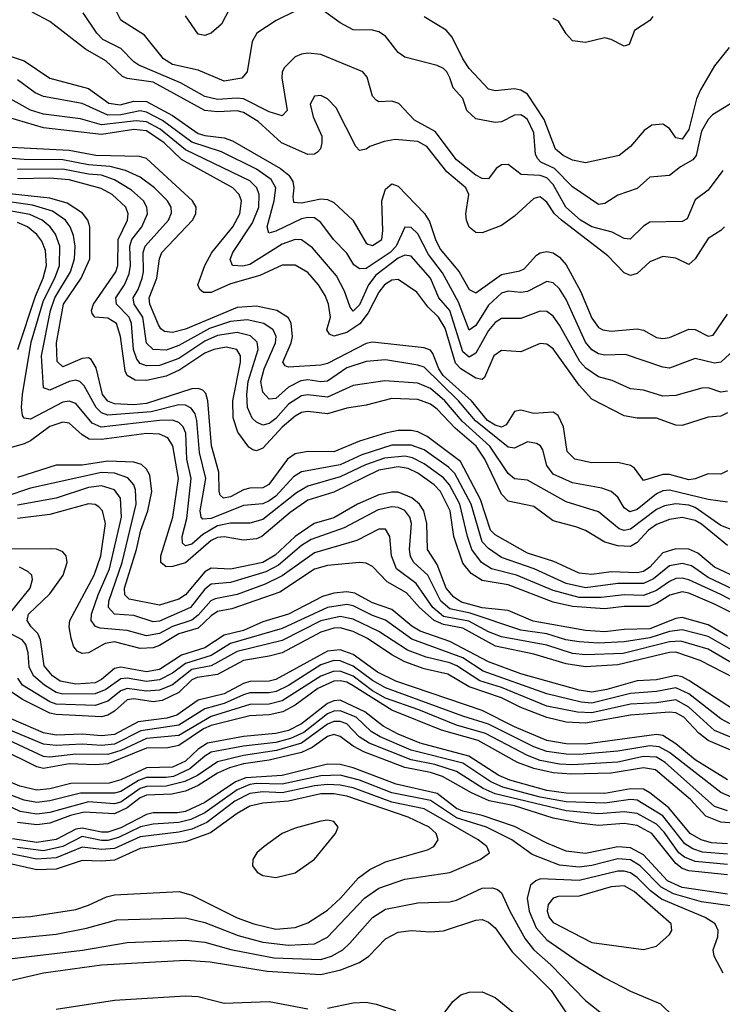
# Model space of a CAD drawing. Header units: inches. Extents: x 884549 to 1028252, y 526810 to 653624.
# Tile 41 of 256: x 936756 to 938934, y 555741 to 558791. Entities that reach past the tile are written whole.
import ezdxf

# ---------------------------------------------------------------- set-up
doc = ezdxf.new("R2010")
doc.units = ezdxf.units.IN
doc.header["$MEASUREMENT"] = 0
doc.layers.add('A9535', color=7, linetype='Continuous')

msp = doc.modelspace()

# ---------------------------------------------------------------- linework, layer by layer
at = {"layer": 'A9535', "color": 5}
for points, elevation in [([(937430, 558870.9), (937382.3, 558777.7), (937350, 558749.9), (937330, 558742), (937310, 558746.6), (937270, 558803.5)], 2620), ([(937610, 558817.3), (937551, 558789), (937491.1, 558750), (937476.7, 558723.3), (937461.8, 558630), (937445.3, 558610), (937390, 558601.1), (937310, 558634.5), (937230, 558652.7), (937201.9, 558670), (937143.2, 558743.2), (937069.6, 558789.6), (937036.8, 558856.8)], 2640), ([(938940.5, 558150), (938930, 558138.4), (938890, 558113.3), (938850, 558050.7), (938830, 558032.9), (938790, 558052.9), (938750, 558057.3), (938710, 558040.7), (938670, 558004.7), (938650, 557998.8), (938630, 558007.3), (938579.7, 558059.7), (938435.3, 558170), (938414, 558190), (938390, 558225.5), (938370, 558242.2), (938350, 558236.9), (938290, 558182.6), (938250, 558153.3), (938190, 558130.6), (938170, 558131.9), (938150, 558148.7), (938141.2, 558170), (938139.5, 558190), (938148.5, 558250), (938138.8, 558270), (938079.9, 558319.9), (938018.3, 558398.3), (937990, 558414.1), (937919.9, 558420.1), (937885.9, 558414.1), (937841.5, 558398.5), (937830, 558389.9), (937810, 558385.7), (937798.7, 558398.7), (937737.7, 558517.7), (937710, 558545.8), (937690, 558556.5), (937670, 558554.8), (937656.8, 558530), (937666.3, 558490), (937692.9, 558430), (937693.4, 558410), (937688.5, 558391.5), (937679, 558381), (937670, 558375), (937650, 558373.3), (937568.1, 558410), (937496, 558476), (937450, 558503.7), (937430, 558508.6), (937370, 558505.4), (937330, 558510.3), (937170, 558597.8), (937090, 558608.7), (937075.5, 558615.5), (937023.8, 558663.8), (936960.4, 558700.4), (936850, 558785.5), (936794.9, 558814.9)], 2680), ([(938935.5, 558324.5), (938890, 558262.9), (938850, 558233.1), (938825.5, 558174.6), (938810, 558166), (938710, 558163.6), (938690, 558151.1), (938648.3, 558111.7), (938630, 558113.8), (938592.8, 558132.8), (938530, 558149.1), (938494.6, 558170), (938449.1, 558210), (938410, 558281), (938390, 558300.9), (938370, 558308.6), (938311.2, 558311.2), (938270, 558342.2), (938250, 558341.8), (938233.1, 558330), (938210, 558298.3), (938190, 558299.1), (938170, 558309.9), (938110, 558357.3), (938044.7, 558444.7), (937980, 558480), (937931.7, 558531.7), (937910, 558538.5), (937870, 558537.2), (937861.5, 558541.5), (937850, 558554.7), (937833.2, 558613.2), (937819.8, 558630), (937690, 558683.4), (937650, 558687.5), (937630, 558684.7), (937610, 558676.2), (937576.9, 558643.1), (937570.1, 558629.9), (937569, 558611), (937585.3, 558510), (937570, 558492.9), (937530, 558505.4), (937450, 558545.6), (937430, 558548.6), (937370, 558543.9), (937330, 558553), (937255.3, 558595.3), (937126, 558650), (937110, 558660.3), (937070, 558701.8), (937014.3, 558730), (936995.6, 558750), (936952.9, 558812.9)], 2660), ([(938992.1, 558550), (938904, 558496), (938890, 558482.1), (938870, 558445.7), (938852.7, 558370), (938842.5, 558357.5), (938804.1, 558335.9), (938770, 558309), (938710, 558302.9), (938670, 558268.4), (938610, 558247.8), (938570, 558221.7), (938550, 558218.5), (938470, 558273.1), (938414.4, 558330), (938372, 558350), (938361, 558361), (938354.8, 558374.8), (938350, 558440.9), (938330, 558482), (938319.8, 558490), (938310, 558496.9), (938290, 558495.4), (938250, 558474.3), (938230, 558472.4), (938170, 558484), (938142.1, 558510), (938130, 558546.9), (938099.8, 558579.8), (938090, 558610.9), (938080.5, 558630), (938070, 558639.6), (938050, 558649.3), (937950, 558675.2), (937930, 558689.1), (937890, 558740.6), (937870, 558753.7), (937850, 558758.5), (937790, 558760.2), (937750, 558781.2), (937690, 558824.5)], 2640), ([(938955.4, 558704.6), (938910, 558647.8), (938866.1, 558573.9), (938853.9, 558546.1), (938830, 558451.2), (938810, 558421.5), (938790, 558425.5), (938770, 558453.7), (938750, 558467.2), (938715.9, 558464.1), (938691.6, 558448.4), (938650, 558398.5), (938614.9, 558370), (938510, 558347.8), (938470, 558356), (938441.4, 558370), (938416.9, 558390), (938382.2, 558482.2), (938330, 558560.1), (938310, 558573.4), (938290, 558576.8), (938230.4, 558570.4), (938210, 558576.5), (938150, 558640.5), (938129.5, 558670), (938096.9, 558736.9), (938078.8, 558758.8), (938010, 558799.6)], 2620), ([(938718.5, 558801.5), (938710, 558789), (938662.5, 558757.5), (938645.7, 558714.3), (938630, 558709.2), (938590, 558729.9), (938570, 558735), (938510, 558720.3), (938470, 558726), (938450, 558747.8), (938426.4, 558786.4), (938410, 558794.8)], 2580), ([(936690, 558691.1), (936770, 558663.4), (936850, 558610.3), (936970, 558577.9), (937032.6, 558532.6), (937067.5, 558527.5), (937110, 558539), (937150, 558537.5), (937230, 558494.5), (937310, 558439), (937330, 558432.4), (937390, 558425.4), (937415.6, 558415.6), (937564.9, 558330), (937590.5, 558310), (937602.7, 558290), (937606.4, 558270), (937602.9, 558242.9), (937605.6, 558225.6), (937630, 558223.4), (937690, 558236), (937710, 558234.5), (937730, 558224.6), (937789.1, 558170), (937830, 558098.5), (937836, 558096), (937850, 558092), (937878.7, 558110), (937882.2, 558137.8), (937878.9, 558230), (937890, 558266.4), (937910, 558282.9), (937930, 558275.2), (938010.8, 558190.8), (938026.5, 558166.5), (938045.1, 558110), (938060.2, 558080.2), (938118.8, 558010), (938150, 557955.7), (938170, 557944.6), (938250, 558002.2), (938306.7, 558013.3), (938320.1, 558019.9), (938358.6, 558061.4), (938370, 558069.4), (938390, 558073), (938410, 558069), (938430, 558055.8), (938450, 558032.2), (938494.7, 557950), (938530, 557867), (938550, 557838), (938564.1, 557830), (938590, 557825.9), (938670, 557833.9), (938690, 557829.4), (938730, 557807.1), (938750, 557803.4), (938770, 557806.5), (938830, 557833), (938850, 557831.4), (938890, 557811), (938906.2, 557813.8), (938950, 557878.6)], 2720), ([(938971.3, 557768.7), (938930, 557729.9), (938910, 557726.8), (938850, 557742.1), (938770, 557711.7), (938750, 557714.7), (938633.9, 557753.9), (938570, 557752), (938550, 557756.2), (938530, 557768.4), (938510, 557791.8), (938450, 557924.2), (938430, 557957.6), (938410, 557975.6), (938390, 557979.9), (938330, 557949.6), (938310, 557945.6), (938270, 557950.6), (938250, 557944.5), (938210, 557906.7), (938170, 557843.6), (938150, 557829.9), (938116.6, 557916.6), (938067.3, 558007.3), (938023.6, 558063.6), (937990, 558127.6), (937970, 558147.2), (937950, 558148.7), (937923.3, 558090), (937904.8, 558070), (937830, 558020.7), (937810, 558019.2), (937792.3, 558032.3), (937770, 558068.2), (937729.1, 558110), (937690, 558163.4), (937670, 558177.1), (937650, 558178.6), (937630, 558174), (937550, 558135.8), (937528.2, 558130), (937523.8, 558150), (937545.7, 558230), (937550.8, 558270), (937536.3, 558296.3), (937490, 558328.4), (937381.8, 558381.8), (937290, 558411.6), (937199.1, 558479.1), (937150, 558505.2), (937130, 558508.9), (937070, 558496.3), (937030, 558495.8), (936950, 558531.5), (936830, 558552.8), (936804.9, 558564.9), (936750, 558605.4)], 2740), ([(938950, 557640.3), (938930, 557637.2), (938890, 557650.7), (938870.5, 557649.5), (938790, 557627.1), (938750, 557624.6), (938690, 557643.7), (938650, 557647.8), (938593.3, 557673.3), (938550, 557684.8), (938511.2, 557711.2), (938492.3, 557732.3), (938430, 557844.6), (938410, 557872.6), (938390, 557887.4), (938370, 557888.5), (938310, 557865.6), (938250, 557865.6), (938230, 557853.4), (938210, 557828.1), (938170, 557758.4), (938150, 557746), (938130, 557762.3), (938090, 557889.9), (938055.2, 557930), (938029.9, 557990), (937970, 558058.5), (937950, 558062.1), (937930, 558052.2), (937860.6, 557999.4), (937837.1, 557970), (937810, 557908.4), (937790, 557887.8), (937780.6, 557900.6), (937763.5, 557950), (937738.1, 557998.1), (937664.1, 558084.1), (937630, 558109.5), (937610, 558110.5), (937570, 558096.3), (937470, 558033.3), (937447.6, 558027.6), (937416.4, 558030), (937408.7, 558048.7), (937417.1, 558070), (937477.8, 558162.2), (937498, 558210), (937499.1, 558250), (937491.2, 558270), (937470, 558292.3), (937270, 558387.8), (937191.7, 558451.7), (937150, 558475.1), (937117.8, 558477.8), (937010, 558465), (936944.6, 558484.6), (936830, 558498.6), (936790, 558511.4), (936710, 558555.8)], 2760), ([(938950, 557573.6), (938930, 557563.4), (938890, 557559.9), (938810, 557533.9), (938790, 557535), (938730, 557556.5), (938670, 557557.3), (938630, 557563.7), (938530, 557615.7), (938490, 557659.5), (938410, 557771.9), (938390, 557786.4), (938370, 557787.8), (938310, 557762), (938250, 557766.3), (938226.4, 557750), (938197.1, 557682.9), (938190, 557676.7), (938170, 557681.2), (938123.4, 557710), (938107.1, 557727.1), (938075.3, 557835.3), (938054.8, 557870), (938021.8, 557901.8), (937987.4, 557947.4), (937930, 557986.3), (937910, 557984.5), (937887.1, 557970), (937870, 557947.2), (937837, 557883), (937810.6, 557849.4), (937770, 557822.4), (937730.6, 557810.6), (937716.9, 557816.9), (937708.1, 557830), (937719.8, 557870), (937713.9, 557910), (937703.2, 557936.8), (937682.4, 557970), (937650, 558007.7), (937610, 558031.2), (937570, 558031.1), (937500.9, 557999.1), (937410, 557972.6), (937350, 557945.8), (937326.6, 557946.6), (937315.2, 557955.2), (937309, 557970), (937330.6, 558030), (937352.3, 558070), (937417.1, 558150), (937439.1, 558190), (937444, 558230), (937437.1, 558250), (937417.3, 558270), (937257.7, 558357.7), (937203.9, 558410), (937150, 558446.6), (937110, 558450.9), (937010, 558435.1), (936830, 558456), (936690, 558497.4)], 2780), ([(938950, 557393.9), (938930, 557383.5), (938890, 557384.5), (938850, 557368.7), (938830, 557365.8), (938770, 557382.1), (938750, 557381.9), (938690, 557363.2), (938661.9, 557401.9), (938650, 557410.4), (938610, 557419.9), (938530, 557418.4), (938476.8, 557430), (938453.1, 557453.1), (938442.1, 557530), (938425.3, 557565.3), (938410, 557575.8), (938350, 557570.8), (938310, 557581.7), (938290, 557577.9), (938264.2, 557535.8), (938250, 557529.2), (938230, 557535.3), (938206.5, 557550), (938156.9, 557610), (938069, 557689), (938055.9, 557710), (938037.3, 557757.3), (938030, 557767.6), (938010, 557774.4), (937850, 557792.4), (937830, 557787.6), (937710, 557726.2), (937690, 557720.6), (937590, 557714.6), (937579.4, 557719.4), (937572.1, 557730), (937598.2, 557790), (937602.4, 557810), (937597.8, 557850), (937590, 557867.3), (937553.3, 557890), (937490, 557903.9), (937430, 557899.5), (937270, 557832.1), (937230, 557822.5), (937205.6, 557825.6), (937193.7, 557833.7), (937186.3, 557846.3), (937160.3, 557910), (937157.8, 557930), (937181.3, 557990), (937189.7, 558050), (937197.4, 558070), (937292.2, 558170), (937302.9, 558190), (937303.4, 558210), (937292.3, 558230), (937150, 558360.7), (937127.5, 558367.5), (936992.8, 558370), (936910, 558386.5), (936730, 558395.5)], 2820), ([(938950, 557296.9), (938890, 557304.5), (938770, 557334.2), (938750, 557331.6), (938730, 557322.7), (938670, 557273.6), (938647.1, 557267.1), (938630, 557278.5), (938610, 557311.7), (938589.9, 557329.9), (938560.3, 557340.3), (938470, 557356.1), (938410, 557383.4), (938390.6, 557410), (938378.3, 557458.3), (938370.9, 557470.9), (938358.1, 557478.1), (938330, 557483.6), (938290, 557463.8), (938270, 557467.3), (938168.8, 557548.8), (938116.2, 557610), (938010, 557715), (937990, 557720.9), (937890, 557738), (937830, 557732.5), (937770, 557712.8), (937710, 557671.3), (937690, 557669.7), (937650, 557676), (937627.7, 557672.3), (937590, 557652.5), (937550, 557617.9), (937530, 557615.3), (937510, 557637.7), (937503.4, 557670), (937514.3, 557710), (937549.2, 557790), (937551.3, 557810), (937541.7, 557830), (937513.5, 557850), (937461.3, 557861.3), (937410, 557856.6), (937345.2, 557834.8), (937250, 557781.7), (937210, 557767.4), (937170, 557769.6), (937150, 557788.8), (937137.7, 557870), (937111.3, 557910), (937108.2, 557930), (937124.1, 557955.9), (937135.9, 557990), (937139.7, 558010), (937139, 558070), (937145.5, 558090), (937218, 558170), (937226.7, 558193.3), (937226, 558210), (937214.5, 558230), (937174.7, 558270), (937130, 558303), (937084.1, 558324.1), (937036.8, 558336.8), (936970, 558341.8), (936890, 558357.6), (936770, 558358), (936690, 558364.5)], 2840), ([(938972.4, 557207.6), (938930, 557223.8), (938850, 557279.7), (938830, 557287.1), (938790, 557291.4), (938755.1, 557284.9), (938730, 557274.3), (938650, 557212.8), (938630, 557208.6), (938614.1, 557214.1), (938550, 557266.3), (938450, 557298), (938330, 557364.7), (938290, 557368.6), (938270, 557385.5), (938213.8, 557470), (938127.9, 557547.9), (938074.1, 557610), (938030, 557648.3), (937990, 557665.6), (937887.8, 557672.2), (937790, 557658.3), (937710, 557622.2), (937650, 557629.5), (937630, 557626.3), (937590, 557600.1), (937550, 557555.3), (937530, 557540.5), (937510, 557534.9), (937490, 557544.8), (937477.3, 557557.3), (937462.6, 557590), (937460.2, 557630), (937464.4, 557670), (937495.7, 557770), (937492.3, 557792.3), (937472, 557812), (937430, 557822.4), (937370, 557812.9), (937330, 557795.3), (937250, 557741.6), (937190, 557720.4), (937150, 557718.4), (937130, 557726), (937119.7, 557739.7), (937108.9, 557770), (937103.2, 557850), (937095.8, 557870), (937056.6, 557910), (937054.2, 557930), (937081.8, 557970), (937096.2, 558003.8), (937100.2, 558030), (937097.5, 558090), (937104.4, 558110), (937135.2, 558150), (937152.9, 558190), (937150.6, 558210), (937140.3, 558230), (937103.3, 558263.3), (937050, 558294.8), (937010, 558309.4), (936970, 558312.2), (936890, 558328.1), (936750, 558327.2)], 2860), ([(938950, 557162.7), (938870, 557228.2), (938850, 557239.4), (938810, 557249), (938770, 557243.3), (938730, 557227.7), (938705.5, 557210), (938670, 557171.1), (938650, 557158.8), (938610, 557161.2), (938570, 557172.8), (938510, 557208.5), (938480.4, 557220.4), (938410, 557239.1), (938350, 557282.9), (938270, 557299.6), (938250, 557321.8), (938198.3, 557430), (938171.6, 557470), (938105.8, 557525.8), (938050, 557585), (938030, 557600.2), (937990, 557614.5), (937910, 557617.4), (937830, 557597.2), (937770, 557587.5), (937710, 557570.2), (937650, 557577.6), (937630, 557574.1), (937610, 557563.4), (937570, 557528.6), (937510, 557463.7), (937490, 557455.9), (937479.2, 557459.2), (937466.7, 557466.7), (937433, 557513), (937418.2, 557558.2), (937417.4, 557610), (937440.6, 557730), (937440.9, 557750), (937429.3, 557769.3), (937396.5, 557776.5), (937358, 557770), (937330, 557758.2), (937253.1, 557706.9), (937210, 557687), (937150, 557673.1), (937114.4, 557674.5), (937090, 557689.2), (937083.5, 557703.5), (937069.3, 557810), (937056, 557850), (937030, 557866.9), (936989.7, 557869.7), (936981.5, 557881.5), (936979.4, 557890), (936985.1, 557910), (937054.2, 558010), (937060.8, 558030), (937061.9, 558110), (937090.2, 558170), (937092.6, 558190), (937085.7, 558210), (937042.7, 558250), (937008.5, 558268.5), (936910, 558295.5), (936850, 558300.3), (936750, 558298)], 2880), ([(939010, 557006.8), (938890, 557063.2), (938839.1, 557099.1), (938810, 557107), (938770, 557099.3), (938721, 557059), (938690, 557044.4), (938610, 557044.1), (938510, 557030.9), (938450, 557044.5), (938350.9, 557090), (938250, 557125.2), (938210, 557152.9), (938190, 557173.8), (938155.7, 557290), (938105.2, 557385.2), (938085.2, 557405.2), (938010, 557458.3), (937970, 557473.6), (937910, 557473.1), (937816.7, 557443.3), (937750, 557412.5), (937630, 557390.2), (937605, 557375), (937550, 557315.4), (937530, 557300.3), (937510, 557291.6), (937450, 557285.8), (937350, 557245.9), (937324.3, 557244.3), (937318.6, 557250), (937315.5, 557270), (937333.8, 557370), (937313.6, 557450), (937305.8, 557550), (937300.1, 557570), (937288.1, 557588.1), (937270, 557596.8), (937250, 557597.7), (937163.7, 557576.3), (937030, 557566.2), (937010, 557573.4), (936993, 557590), (936956.6, 557656.6), (936942.9, 557670), (936930, 557674.6), (936910, 557670.4), (936850, 557643.6), (936830.4, 557650.4), (936824, 557750), (936851.7, 557890), (936865.7, 557930), (936914.3, 558010), (936926.4, 558050), (936928.1, 558090), (936923, 558123), (936912.7, 558150), (936898.2, 558170), (936858, 558198), (936796.2, 558216.2), (936570, 558248.9)], 2940), ([(938990, 557058.2), (938910, 557095), (938858.7, 557138.7), (938830, 557150.7), (938790, 557151.6), (938750, 557139.4), (938710, 557095.4), (938690, 557081.7), (938670, 557077.4), (938590, 557080.4), (938530, 557072.1), (938490, 557076.1), (938412.4, 557112.4), (938330, 557138.4), (938230, 557194.9), (938216, 557210), (938185.2, 557305.2), (938122.7, 557422.7), (938019.8, 557499.8), (937990, 557514.4), (937970, 557518.6), (937930, 557518.9), (937890.2, 557510), (937810, 557486), (937730, 557453), (937650, 557453.8), (937610, 557446.7), (937586.4, 557430), (937529.1, 557350.9), (937510, 557341), (937470, 557339.7), (937450, 557334.4), (937410, 557313.1), (937388.6, 557308.6), (937377.9, 557317.9), (937374.3, 557330), (937374.2, 557390), (937351.2, 557471.2), (937339.3, 557610), (937333.1, 557633), (937323.6, 557643.6), (937310, 557649.2), (937290, 557647.7), (937150, 557601.8), (937110, 557598.5), (937050, 557601.7), (937029.6, 557609.6), (937013.2, 557630), (936993.1, 557713.1), (936978.1, 557738.1), (936970, 557744), (936950, 557741.7), (936890, 557716.3), (936872.3, 557732.3), (936870.6, 557790), (936892.1, 557910), (936947.5, 557990), (936973.6, 558050), (936973.7, 558150), (936967.6, 558170), (936951.4, 558191.4), (936903.1, 558223.1), (936850, 558238), (936694.9, 558255)], 2920), ([(939010, 556967.8), (938930, 557010.1), (938830, 557056.2), (938810, 557061), (938790, 557059.6), (938770, 557051.1), (938730, 557022.7), (938690, 557007.9), (938630, 557009.1), (938558.5, 557001.5), (938490, 557001.2), (938410, 557022.4), (938296.2, 557070), (938219.3, 557090), (938187.8, 557110), (938158, 557150), (938144, 557190), (938120.4, 557290), (938088.5, 557350), (938070, 557371.8), (938010, 557415.2), (937973.8, 557433.8), (937950, 557439.1), (937886.9, 557433.1), (937827.8, 557412.2), (937750, 557374.6), (937650, 557346.4), (937614.5, 557325.5), (937510, 557243.3), (937470, 557231.4), (937410, 557232), (937370, 557223), (937323.8, 557196.2), (937290, 557166.7), (937270, 557161.2), (937260.6, 557170), (937260.4, 557190), (937274, 557246.1), (937287.9, 557370), (937274.1, 557430), (937271.6, 557510), (937263, 557530), (937250, 557543.3), (937230, 557550.2), (937189.8, 557549.8), (937008.9, 557528.9), (936981.6, 557541.6), (936930, 557602.1), (936910, 557609.3), (936890, 557605.9), (936790, 557553.7), (936770, 557556.5), (936765, 557565), (936762.1, 557590), (936765.4, 557630), (936792, 557792), (936830, 557920.9), (936865.2, 557990), (936879.8, 558030), (936880.9, 558090), (936867.1, 558127.1), (936850.9, 558150), (936826.1, 558170), (936787.4, 558187.4), (936610, 558219.7)], 2960), ([(936750.7, 557770), (936805.6, 557934.4), (936829.4, 557990), (936840, 558030), (936836.4, 558076.4), (936824.7, 558104.7), (936810, 558125.3), (936780.9, 558150), (936750, 558163.3)], 2980), ([(938996.9, 556936.9), (938910, 556980.8), (938830, 557014.5), (938810, 557018.6), (938771.3, 557008.7), (938730, 556982.4), (938706.4, 556973.6), (938630, 556973.5), (938570, 556965.8), (938470, 556973.7), (938410, 556986.9), (938270, 557040.7), (938190, 557053.9), (938155.7, 557075.7), (938130, 557107.2), (938102.4, 557190), (938091.2, 557270), (938060.5, 557330), (938041.6, 557350), (937990, 557386.5), (937960.4, 557400.4), (937930, 557406), (937870, 557396), (937730, 557327.3), (937650, 557303.2), (937595, 557265), (937507.3, 557190), (937490, 557183), (937450, 557178.4), (937390, 557188.7), (937370, 557187.1), (937350, 557177.4), (937270, 557108.3), (937230, 557096.9), (937210, 557096.5), (937193.6, 557110), (937194.4, 557130), (937230.9, 557250), (937248.6, 557370), (937230.8, 557470.8), (937215.5, 557495.5), (937190, 557506.9), (937150, 557509.1), (937010, 557491), (936971.9, 557492), (936950, 557505.1), (936910, 557541.7), (936890, 557544.7), (936850, 557530.7), (936790, 557486.7), (936770, 557477.1), (936723.5, 557463.5)], 2980), ([(938950, 556881.7), (938890, 556916.3), (938810, 556939.1), (938790, 556936.5), (938710, 556904.2), (938630, 556902.2), (938570, 556895.2), (938510, 556898.9), (938348.4, 556928.4), (938270, 556960.7), (938190, 556968.8), (938126.3, 556986.3), (938101.8, 557001.8), (938078.7, 557030), (938050, 557103.1), (938020.1, 557150), (938018.7, 557230), (938008.7, 557270), (937995.2, 557290), (937972.2, 557310), (937930, 557327.1), (937910, 557328), (937870, 557318.8), (937803.6, 557290), (937730, 557248.2), (937668.9, 557230), (937610, 557190.6), (937548.1, 557131.9), (937510.1, 557110), (937410, 557089.3), (937350, 557092.3), (937330, 557080.7), (937270.3, 557009.7), (937250, 556996.5), (937190, 556977.9), (937095.9, 556995.9), (937082.1, 557010), (937081.7, 557030), (937118.4, 557150), (937131.7, 557210), (937154.1, 557270), (937166.1, 557330), (937160, 557380), (937150, 557399.1), (937133.5, 557413.5), (937110, 557420.6), (937030, 557423.5), (936950, 557410.7), (936870, 557411.4), (936750, 557372.8)], 3020), ([(938970, 556835), (938890, 556880.5), (938810, 556901.4), (938770, 556895.5), (938710, 556875.9), (938630, 556863.4), (938550, 556860), (938490, 556863.6), (938449.6, 556870.4), (938390, 556888.3), (938310, 556900.4), (938152.9, 556952.9), (938090, 556965.9), (938061.6, 556990), (938021.3, 557070), (937977.8, 557110), (937967.9, 557127.9), (937964.2, 557150), (937970.7, 557230), (937966, 557250), (937950, 557271.1), (937930, 557280.1), (937910, 557282.2), (937867.4, 557272.6), (937762.5, 557217.5), (937659.6, 557180.4), (937630, 557162.1), (937558.2, 557101.8), (937519.2, 557080.8), (937410, 557047.7), (937350, 557042.4), (937330, 557027.3), (937285.7, 556970), (937190, 556927.7), (937170, 556925.6), (937110, 556945.8), (937049.8, 556949.8), (937031.8, 556970), (937032.7, 556990), (937074.2, 557110), (937117.1, 557290), (937115, 557335), (937110.2, 557350.2), (937091.9, 557371.9), (937050, 557386.2), (937010, 557388.1), (936790, 557340.2), (936710, 557313)], 3040), ([(938970, 556795), (938890, 556840.7), (938806, 556866), (938770, 556864.2), (938627.3, 556827.3), (938510, 556823.6), (938470, 556828.1), (938390, 556853.9), (938250, 556879.3), (938210, 556895.2), (938148.3, 556928.3), (938070, 556942.8), (938037.2, 556970), (937984.9, 557045), (937924.6, 557090), (937909.2, 557130), (937904.2, 557190), (937890, 557213.1), (937870, 557213.2), (937801.7, 557178.3), (937670, 557139.7), (937570, 557068.8), (937517.6, 557042.4), (937430, 557010.2), (937362.5, 556997.5), (937349.2, 556990.8), (937310, 556946.1), (937290, 556931.3), (937230, 556911.5), (937190, 556889.2), (937150, 556882.9), (937090, 556898.7), (937006.1, 556906.1), (936991.3, 556911.3), (936978, 556930), (936979.3, 556950), (937000, 557010), (937035.2, 557090), (937072.1, 557250), (937068.8, 557308.8), (937050, 557334.3), (937010, 557346.9), (936970, 557342.4), (936870, 557308.8), (936750, 557287.5)], 3060), ([(939010, 556731.8), (938865.8, 556805.8), (938790, 556832.3), (938770, 556831), (938610, 556792.3), (938510, 556786.8), (938450, 556795.7), (938350, 556825.8), (938231.4, 556850), (938130, 556905.8), (938070, 556918), (938041.1, 556930), (937995.5, 556970), (937955.8, 557015.8), (937895.3, 557050), (937850, 557097.4), (937830, 557107.3), (937810, 557109.6), (937710, 557100.6), (937670, 557088.9), (937562.4, 557017.6), (937414.2, 556965.8), (937370, 556957.4), (937350, 556944.8), (937310, 556905.8), (937250, 556888.7), (937190, 556852.2), (937170, 556845.5), (937130, 556842.8), (937050, 556864.2), (937021.6, 556858.4), (936970, 556830.3), (936950, 556828), (936934.5, 556834.5), (936923, 556850), (936915.7, 556875.7), (936909.4, 556910), (936911.8, 556930), (936987.8, 557070), (937008.3, 557130), (937022.3, 557230), (937013.3, 557270), (937002, 557282), (936990, 557289.4), (936970, 557291.8), (936850, 557258), (936750, 557245.6)], 3080), ([(938990, 556640.9), (938830, 556744.2), (938810, 556755.5), (938790, 556760), (938730, 556746.3), (938670, 556742.8), (938575.9, 556715.9), (938530, 556707.9), (938490, 556713.9), (938310, 556764.8), (938210, 556802.3), (938090, 556864.5), (937997.2, 556897.2), (937972.1, 556912.1), (937910, 556963.8), (937850, 556985), (937795, 557015), (937770, 557019.3), (937730, 557014.5), (937695.5, 557004.5), (937590, 556949.4), (937510, 556925.5), (937450, 556898.9), (937390, 556884.4), (937330, 556845.3), (937257.9, 556822.1), (937190, 556778.4), (937150, 556770.6), (937070, 556785.4), (937050, 556781.2), (937010, 556747.1), (936990, 556737), (936930, 556733.1), (936881.8, 556741.8), (936858.3, 556758.3), (936832.5, 556790), (936820.8, 556870), (936812.3, 556890), (936791.6, 556910), (936779.4, 556930), (936783.8, 556950), (936850, 557012.3), (936891.2, 557070), (936903.3, 557110), (936900.2, 557130), (936890, 557142.5), (936870.9, 557150.9), (936852.2, 557152.2), (936730, 557151.1)], 3120), ([(936723.6, 556950), (936789, 557030), (936796.5, 557056.5), (936793.9, 557070), (936781.8, 557081.8), (936755.4, 557095.4)], 3140), ([(938970, 556603.5), (938930, 556624.9), (938830, 556702.9), (938790, 556721.4), (938730, 556710.3), (938650, 556704.1), (938530, 556673.9), (938496.7, 556676.7), (938390, 556702.5), (938193.3, 556773.3), (938130, 556814.8), (937972.3, 556872.3), (937890.7, 556930.7), (937850, 556945.1), (937790, 556974.9), (937770, 556979.8), (937710, 556970.7), (937570, 556904.7), (937410, 556858.7), (937350, 556821.5), (937270, 556796.7), (937230, 556767), (937190, 556746.5), (937150, 556740.5), (937090, 556751.4), (937070, 556749.2), (937023.8, 556716.2), (936990, 556702.9), (936890, 556702), (936870, 556706.6), (936832.9, 556730), (936799, 556759), (936786.2, 556786.2), (936783, 556830), (936775.5, 556855.5), (936764.3, 556870), (936727.3, 556890)], 3140), ([(938970, 556564.5), (938910, 556589.7), (938830, 556661.5), (938790, 556683.9), (938730, 556674.4), (938650, 556670.8), (938530, 556644.2), (938485.5, 556645.5), (938390, 556664.7), (938250, 556722.1), (938182.6, 556742.6), (938111.5, 556790), (938090, 556799.3), (938016.7, 556816.7), (937958.1, 556838.1), (937870, 556895.8), (937790, 556934.6), (937750, 556942.8), (937690, 556929.1), (937570, 556868.5), (937430, 556834.1), (937350.4, 556789.6), (937290, 556777.7), (937230, 556731.1), (937190, 556714.2), (937150, 556710.6), (937090, 556719.5), (937070, 556712.6), (937030, 556680.1), (936990, 556666.9), (936870, 556671), (936850, 556678.2), (936765.3, 556730), (936750.9, 556750.9)], 3160), ([(938990, 556515.8), (938890, 556558.3), (938860.9, 556580.9), (938815.2, 556630), (938790, 556643.7), (938770, 556645.7), (938650, 556636.7), (938510, 556611.6), (938450, 556614.6), (938390, 556629.2), (938310, 556660.5), (938250, 556690.1), (938150, 556724.9), (938083.3, 556763.3), (938010, 556780.5), (937950, 556801.7), (937910, 556823.1), (937834.3, 556874.3), (937790, 556896.1), (937750, 556907.4), (937730, 556906.7), (937690, 556893.9), (937570, 556830.3), (937530, 556819.1), (937450, 556806.3), (937370, 556763), (937306.2, 556753.8), (937290, 556745.9), (937250, 556706.5), (937197.6, 556682.4), (937170, 556678.2), (937110, 556687.3), (937090, 556683.9), (937050, 556648.6), (937030, 556636.8), (937010, 556631.8), (936870, 556638.7), (936850, 556643.4), (936765, 556685), (936730, 556709.3)], 3180), ([(938950, 556436.4), (938850, 556498.8), (938790, 556548.3), (938750, 556573.5), (938730, 556576.9), (938510, 556546.5), (938450, 556548.4), (938390, 556558), (938290, 556600.5), (938190, 556651.6), (937922.3, 556742.3), (937865.6, 556770), (937790, 556824.5), (937750, 556838.9), (937710, 556835), (937550, 556746.9), (937530, 556742.1), (937470, 556741), (937450, 556734.7), (937390, 556703.3), (937310, 556683.5), (937243.2, 556636.8), (937212.4, 556627.6), (937123.7, 556616.3), (937050, 556576.3), (937010, 556572.3), (936950, 556578.1), (936870, 556574.7), (936830, 556581.5), (936730, 556625.8)], 3220), ([(938962.2, 556382.2), (938930, 556397.1), (938770, 556521.4), (938738.3, 556538.3), (938710, 556542.1), (938610, 556524.8), (938490, 556515), (938450, 556515.6), (938390, 556524.3), (938350, 556538.4), (938210, 556609.1), (938130, 556633.4), (937890, 556721.8), (937850, 556743.9), (937790, 556789), (937750, 556804.6), (937730, 556805.6), (937690, 556792.3), (937590, 556728.5), (937551.6, 556710), (937530, 556705.8), (937470, 556705.4), (937450, 556700.1), (937390, 556673.2), (937330, 556656.6), (937250, 556606.2), (937132.2, 556587.8), (937050, 556547.1), (937010, 556542.8), (936950, 556546.8), (936870, 556542.8), (936830, 556547.2), (936729.3, 556589.3)], 3240), ([(938950, 556340.5), (938910, 556353.7), (938757.1, 556490), (938730, 556506.6), (938690, 556508.8), (938610, 556491.6), (938470, 556483.3), (938430, 556485.1), (938370, 556496.4), (938330, 556511.3), (938200, 556580), (938110, 556605.5), (937993.4, 556653.4), (937890, 556689.7), (937850, 556712.2), (937790, 556757.1), (937750, 556772.5), (937727.9, 556772.1), (937690, 556757.9), (937570, 556681.4), (937530, 556671), (937470, 556670.1), (937350, 556632.2), (937250, 556573.6), (937150, 556564.1), (937070, 556527.4), (937030, 556515.1), (936930, 556516.2), (936850, 556506.6), (936830, 556509), (936706.4, 556566.4)], 3260), ([(938970, 556302.3), (938930, 556305), (938883.5, 556323.5), (938835.4, 556375.4), (938727.2, 556467.2), (938690, 556473.4), (938590, 556457.4), (938466.2, 556453.8), (938410, 556458), (938350, 556471), (938299.1, 556490), (938177.8, 556557.8), (938063.9, 556590), (937910, 556652), (937790, 556727.8), (937770, 556738.6), (937750, 556743), (937730, 556741.6), (937680.7, 556719.3), (937610, 556668), (937572.5, 556647.5), (937530, 556637.8), (937470, 556634.5), (937350, 556605), (937326, 556594), (937250, 556542.6), (937215.4, 556535.4), (937150, 556534), (937030, 556486.1), (936990, 556482.5), (936910, 556485.7), (936830, 556471.6), (936810, 556476.6), (936693.6, 556533.6)], 3280), ([(938950, 556237.8), (938901.1, 556241.1), (938868.6, 556250), (938834.2, 556270), (938768.2, 556350), (938710, 556396.5), (938690, 556407.2), (938650, 556409), (938570, 556394.3), (938450, 556395.5), (938390, 556403.3), (938275.2, 556435.2), (938242, 556450), (938148.5, 556510), (937998, 556550), (937930, 556577.4), (937882.7, 556602.7), (937826.6, 556646.6), (937750, 556682.9), (937730, 556681.1), (937710, 556672.4), (937630, 556609.5), (937590, 556589.7), (937550, 556579.6), (937450, 556570.7), (937338.1, 556550), (937310, 556531.1), (937270, 556494.3), (937230, 556475.4), (937150, 556473.3), (937070, 556435.9), (937034, 556426), (936915, 556425), (936850, 556408.7), (936810, 556404), (936757, 556417), (936710, 556436.6)], 3320), ([(938950, 556206.2), (938872.7, 556212.7), (938842.9, 556222.9), (938818.1, 556238.1), (938750, 556324.5), (938670, 556372.9), (938650, 556375.6), (938570, 556363.8), (938450, 556367.8), (938370, 556382.3), (938253.7, 556413.7), (938216.5, 556430), (938130, 556487.8), (937970, 556528.3), (937873.6, 556570), (937846.3, 556586.3), (937798.9, 556630), (937750, 556650.1), (937730, 556649.2), (937710, 556641.2), (937636.8, 556583.2), (937595.4, 556564.6), (937550, 556552.3), (937450, 556541), (937350, 556521.7), (937330, 556510.2), (937283.3, 556470), (937232.8, 556447.2), (937210, 556443.1), (937150, 556443.8), (937125.2, 556434.8), (937070, 556400.7), (937050, 556395), (936944.7, 556395.3), (936850, 556371.7), (936810, 556366.2), (936770, 556373.3), (936710, 556396.1)], 3340), ([(938950, 556173.7), (938850, 556183.8), (938816.7, 556196.7), (938799.6, 556210), (938754.2, 556274.2), (938730, 556299.1), (938670, 556331.8), (938630, 556336.9), (938550, 556331.3), (938450, 556340.2), (938230, 556393), (938193, 556410), (938110, 556462.1), (938043.6, 556483.6), (937970, 556498.6), (937839.2, 556550), (937808.3, 556570), (937770, 556609.7), (937750, 556617.4), (937730, 556616.6), (937710, 556608.5), (937630, 556549.5), (937552.5, 556527.5), (937450, 556512), (937370, 556491.9), (937307.1, 556450), (937268.7, 556431.2), (937210, 556416.3), (937150, 556416.1), (937130, 556409.1), (937070, 556367.6), (937050, 556362.2), (936970, 556367.8), (936850, 556335), (936810, 556329.6), (936758.1, 556338.1), (936689.6, 556370)], 3360), ([(938950, 556142.1), (938830, 556154.7), (938810, 556162), (938790, 556176.8), (938716.2, 556270), (938670, 556294.8), (938630, 556300.9), (938550, 556294.8), (938490, 556301.7), (938410, 556317.9), (938290, 556355.5), (938211.7, 556371.7), (938156.5, 556396.5), (938066.5, 556446.5), (938030, 556458.6), (937950, 556474.7), (937823.5, 556523.5), (937790, 556540.5), (937750, 556571), (937730, 556576.6), (937710, 556570.8), (937663.4, 556536.6), (937630, 556521), (937530, 556497.8), (937450, 556486.1), (937406.4, 556473.6), (937370, 556457), (937310, 556418.6), (937270, 556401.4), (937228.1, 556391.9), (937150, 556389.3), (937130, 556381), (937089.8, 556350), (937050, 556331.5), (936956.7, 556336.7), (936914, 556326), (936850, 556301.7), (936810, 556296.5), (936750, 556304.7)], 3380), ([(938950, 556081.9), (938810, 556102.6), (938763.9, 556123.9), (938690, 556204.2), (938650, 556226.2), (938610, 556228.7), (938510, 556208.5), (938450, 556215.2), (938390, 556240.3), (938290, 556291.4), (938190, 556326), (938130, 556339), (938110, 556347.6), (938050, 556393.8), (937923.1, 556423.1), (937790, 556473.2), (937750, 556484.1), (937710, 556484.5), (937569.7, 556450.3), (937457.8, 556442.2), (937425.2, 556430), (937330, 556366.2), (937270, 556338.7), (937245.9, 556334.1), (937170, 556333.8), (937150, 556329.1), (937070, 556287.6), (937030, 556274.1), (937010, 556273.9), (936950, 556287), (936930, 556283.3), (936870, 556251.1), (936810, 556241.8), (936734.1, 556254.1)], 3420), ([(939017.3, 556037.3), (938870, 556058.7), (938782.7, 556082.7), (938744.2, 556104.2), (938679.1, 556170), (938650, 556188.2), (938610, 556191.3), (938530, 556170.9), (938490, 556165.4), (938430, 556171.7), (938345, 556205), (938281.8, 556250), (938203.5, 556290), (938110, 556319), (938030, 556372.7), (937910, 556396.2), (937810, 556435.6), (937750, 556451), (937690, 556449.2), (937570, 556422.8), (937490, 556425.4), (937470, 556422.1), (937430, 556405.2), (937330, 556334), (937286.8, 556313.2), (937250, 556304.6), (937170, 556298.9), (937131.2, 556291.2), (937062.3, 556257.7), (937030, 556248.8), (937010, 556248.4), (936950, 556260.6), (936889.7, 556230.3), (936830, 556216.7), (936750, 556226.7)], 3440), ([(936670, 555939.1), (936870, 555958.4), (936963.5, 555976.5), (937057.4, 556002.6), (937270, 556008.7), (937330, 555994.2), (937434, 555954), (937510, 555933.1), (937590, 555924.1), (937670, 555928.3), (937710.9, 555949.1), (937825.3, 556070), (937870, 556100.6), (937950, 556128.6), (938090, 556148.8), (938184, 556190), (938212.5, 556210), (938204.8, 556230), (938177.4, 556250), (938010, 556346.1), (937910, 556367.4), (937790, 556411.5), (937750, 556419.7), (937710, 556421.6), (937670, 556417.4), (937570, 556395.7), (937510, 556399.2), (937470, 556393.8), (937423, 556370), (937336.1, 556303.9), (937290, 556283.5), (937250, 556274.2), (937130, 556259.8), (937050, 556224), (937010, 556220.6), (936950, 556228), (936870, 556194.7), (936810, 556190.4), (936677.3, 556217.3)], 3460), ([(936686.6, 556006.6), (936790, 556013.5), (936930, 556034.7), (936970, 556047.6), (937026, 556074), (937050, 556079.7), (937250.4, 556090.4), (937290, 556079.2), (937430, 556008.9), (937482, 555990), (937550, 555974.2), (937610, 555978.6), (937650, 555993.8), (937710, 556032.2), (937751.3, 556070), (937806.9, 556133.1), (937841.6, 556158.4), (937890, 556182.8), (938020, 556220), (938040.3, 556230), (938053.3, 556250), (938046.8, 556270), (938025.3, 556290), (937960.4, 556320.4), (937770, 556385.9), (937730, 556392.8), (937690, 556392.5), (937590, 556370.3), (937510, 556364.5), (937470, 556354.6), (937430, 556332.2), (937347.8, 556272.2), (937270, 556244.5), (937130, 556223.2), (937050, 556187.9), (937010, 556184.1), (936950, 556186.2), (936870, 556160), (936810, 556157.9), (936690, 556184.3)], 3480), ([(938937.3, 555837.3), (938908.5, 555890), (938905.6, 555910), (938919.8, 555950), (938921.3, 555970), (938912.1, 555990), (938880.7, 556010), (938746.1, 556066.2), (938712, 556092), (938670, 556134.3), (938650, 556148.2), (938630, 556153.5), (938610, 556153.1), (938490, 556124.5), (938370.7, 556129.3), (938356, 556124), (938339.8, 556110), (938329.7, 556070.3), (938335.5, 556030), (938357.6, 555977.6), (938390, 555940.2), (938490, 555871.2), (938570, 555823.1), (938650, 555781.7), (938742.9, 555742.9), (938782.9, 555702.9)], 3460), ([(936610, 555868.2), (936951.2, 555908.8), (937090, 555932.3), (937270, 555939.7), (937330, 555933.6), (937410.7, 555910.7), (937544.6, 555884.6), (937690, 555879.8), (937723, 555890), (937757.5, 555910), (937780.1, 555930), (937849.7, 556010.3), (937890, 556035.3), (937990, 556054.9), (938090, 556058.5), (938110, 556063.7), (938190, 556101.2), (938222.3, 556102.3), (938237, 556097), (938250, 556085.8), (938275.2, 556030), (938323.5, 555943.5), (938349.5, 555909.5), (938403, 555863), (938510, 555753.1), (938590, 555689.5)], 3440), ([(936710, 555810.1), (936830, 555838.9), (937010, 555862.9), (937270, 555877.7), (937347, 555873), (937523.8, 555843.8), (937690, 555833.4), (937752.1, 555847.9), (937809.2, 555870.8), (937838.5, 555890), (937890, 555943.5), (937930, 555964.2), (937970, 555970.1), (938030, 555965.2), (938070, 555968.7), (938170, 556002.1), (938190, 556003.9), (938210, 555995.7), (938230, 555977.8), (938283.2, 555903.2), (938403.8, 555783.8), (938451.8, 555711.8)], 3420), ([(936870, 555725.7), (937050, 555753.9), (937270, 555767.2), (937310, 555764.9), (937390, 555744.7), (937530, 555749.5), (937650, 555727.2)], 3380), ([(938050, 555684.6), (938099.4, 555750), (938123.9, 555770), (938150, 555778.9), (938190, 555780.1), (938230, 555762.1), (938310, 555697.4)], 3380), ([(937710, 555728.9), (937790, 555745.4), (937830, 555747.8), (937861.8, 555741.8), (937921.5, 555721.5)], 3380)]:
    msp.add_lwpolyline(points, dxfattribs=dict(at, elevation=elevation))
for points, elevation in [([(937710, 556311.4), (937690, 556307.9), (937610, 556286.3), (937570.2, 556270), (937514.4, 556230), (937491.7, 556210), (937479, 556190), (937477.7, 556170), (937492.3, 556150), (937510, 556139.8), (937550, 556134.2), (937610, 556148.4), (937670, 556190.2), (937734.9, 556270), (937744, 556290), (937730, 556307.7)], 3520), ([(938630, 556107.7), (938590, 556105.3), (938490, 556075.9), (938425.1, 556075), (938410, 556069.9), (938394.4, 556050), (938391.2, 556030), (938397.2, 556010), (938410, 555993.9), (938530, 555932.1), (938690, 555910.8), (938730, 555920.8), (938770, 555956.9), (938778.1, 555970), (938775.7, 555990), (938661, 556090)], 3480)]:
    msp.add_lwpolyline(points, close=True, dxfattribs=dict(at, elevation=elevation))

doc.saveas('drawing.dxf')
